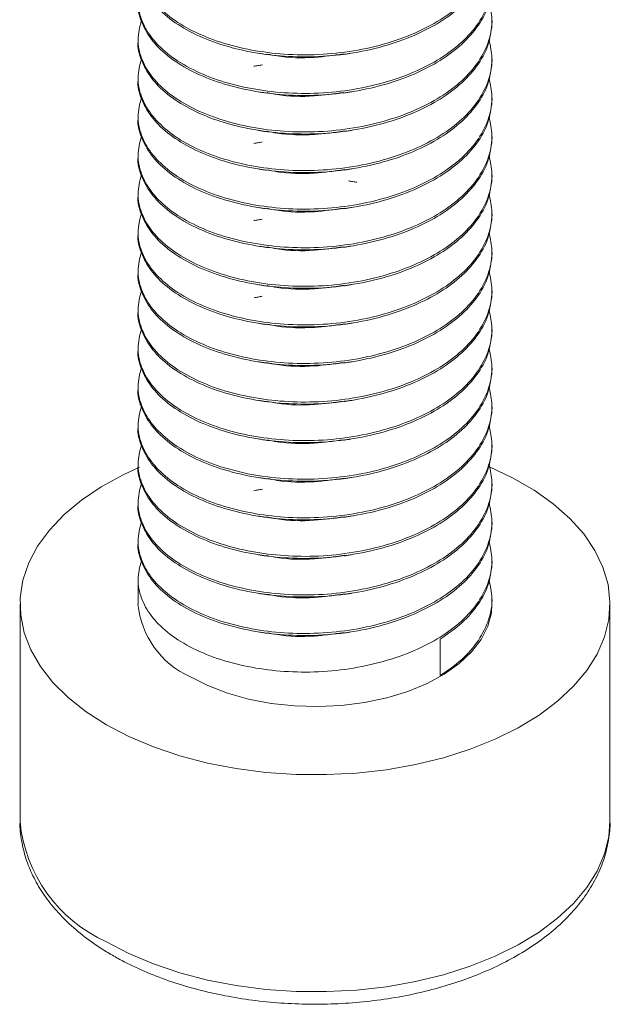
# Model space of a CAD drawing. Header units: millimetres. Extents: x 0 to 420, y 0 to 297.
# Tile 10 of 14: x 209 to 219, y 115 to 132. Entities that reach past the tile are written whole.
import ezdxf

# ---------------------------------------------------------------- set-up
doc = ezdxf.new("R2010")
doc.units = ezdxf.units.MM

msp = doc.modelspace()

# ---------------------------------------------------------------- linework, layer by layer
at = {"color": 7, "linetype": 'Continuous', "lineweight": 15}
for p, q in [((217.327, 131.897), (217.327, 131.931)), ((211.327, 131.605), (211.327, 131.57)), ((217.327, 131.244), (217.327, 131.278)), ((211.327, 130.952), (211.327, 130.917)), ((217.327, 130.59), (217.327, 130.625)), ((211.327, 130.298), (211.327, 130.264)), ((217.327, 129.937), (217.327, 129.972)), ((211.327, 129.645), (211.327, 129.611)), ((217.327, 129.284), (217.327, 129.318)), ((211.327, 128.992), (211.327, 128.957)), ((217.327, 128.631), (217.327, 128.665)), ((211.327, 128.339), (211.327, 128.304)), ((217.327, 127.978), (217.327, 128.012)), ((211.327, 127.685), (211.327, 127.651)), ((217.327, 127.324), (217.327, 127.359)), ((211.327, 127.032), (211.327, 126.998)), ((217.327, 126.671), (217.327, 126.706)), ((211.327, 126.379), (211.327, 126.344)), ((217.327, 126.018), (217.327, 126.052)), ((211.327, 125.726), (211.327, 125.691)), ((217.327, 125.365), (217.327, 125.399)), ((211.327, 125.072), (211.327, 125.038)), ((217.327, 124.711), (217.327, 124.746)), ((211.327, 124.419), (211.327, 124.385)), ((217.327, 124.058), (217.327, 124.093)), ((211.327, 123.766), (211.327, 123.731)), ((217.327, 123.405), (217.327, 123.439)), ((211.327, 123.113), (211.327, 123.078)), ((217.327, 122.752), (217.327, 122.786)), ((211.327, 122.46), (211.327, 122.034)), ((217.327, 122.034), (217.327, 122.133)), ((209.327, 122.034), (209.327, 118.36)), ((219.327, 118.36), (219.327, 122.034)), ((216.449, 121.444), (216.449, 120.826))]:
    msp.add_line(p, q, dxfattribs=at)
at = {"color": 7, "linetype": 'Continuous', "lineweight": 15, "flags": 128}
for points in [[(211.35, 124.353), (211.075, 124.226), (210.702, 124.022), (210.367, 123.796), (210.074, 123.552), (209.826, 123.291), (209.626, 123.017), (209.476, 122.733), (209.377, 122.441), (209.331, 122.145), (209.338, 121.848), (209.397, 121.553), (209.509, 121.263), (209.672, 120.981), (209.884, 120.71), (210.143, 120.454), (210.447, 120.214), (210.792, 119.993)], [(210.792, 119.993), (211.174, 119.794), (211.59, 119.619), (212.034, 119.469), (212.503, 119.346), (212.992, 119.252), (213.494, 119.188), (214.006, 119.154), (214.52, 119.15), (215.033, 119.176), (215.538, 119.233), (216.031, 119.32), (216.505, 119.436), (216.956, 119.579), (217.38, 119.748), (217.771, 119.941), (218.125, 120.157), (218.439, 120.392), (218.71, 120.645), (218.934, 120.912), (219.11, 121.192), (219.234, 121.48), (219.307, 121.774), (219.327, 122.071), (219.294, 122.368), (219.208, 122.661), (219.071, 122.947), (218.883, 123.224), (218.647, 123.488), (218.365, 123.737), (218.04, 123.967), (217.676, 124.177), (217.287, 124.361)], [(212.206, 120.809), (212.508, 120.657), (212.842, 120.529), (213.202, 120.428), (213.583, 120.356), (213.977, 120.314), (214.377, 120.302), (214.777, 120.322), (215.168, 120.372), (215.544, 120.451), (215.899, 120.559), (216.226, 120.693), (216.518, 120.851), (216.772, 121.03), (216.982, 121.227), (217.144, 121.439), (217.257, 121.661), (217.317, 121.889), (217.327, 122.034)]]:
    msp.add_lwpolyline(points, dxfattribs=at)
at = {"color": 8, "linetype": 'Continuous', "lineweight": 15, "flags": 128}
msp.add_lwpolyline([(210.792, 116.319), (211.174, 116.119), (211.59, 115.944), (212.034, 115.795), (212.503, 115.672), (212.992, 115.578), (213.494, 115.513), (214.006, 115.479), (214.52, 115.475), (215.033, 115.502), (215.538, 115.559), (216.031, 115.646), (216.505, 115.761), (216.956, 115.904), (217.38, 116.073), (217.771, 116.267), (218.125, 116.482), (218.439, 116.718), (218.71, 116.97), (218.934, 117.238), (219.11, 117.517), (219.234, 117.806), (219.307, 118.1), (219.327, 118.36)], dxfattribs=at)
at = {"color": 7, "linetype": 'Continuous', "lineweight": 15}
msp.add_arc((212.83, 122.185), 1.511, 185.7368, 245.5834, dxfattribs=at)
at = {"color": 8, "linetype": 'Continuous', "lineweight": 15}
msp.add_arc((211.81, 118.595), 2.494, 185.4246, 245.8955, dxfattribs=at)
at = {"color": 7, "linetype": 'Continuous', "lineweight": 15}
for points, knots in [([(217.277, 133.545), (217.3, 133.446), (217.351, 133.225), (217.288, 132.878), (217.116, 132.525), (216.833, 132.202), (216.462, 131.923), (216.011, 131.69), (215.489, 131.506), (214.913, 131.383), (214.319, 131.329), (213.735, 131.344), (213.177, 131.423), (212.656, 131.562), (212.192, 131.759), (211.812, 132.006), (211.536, 132.286), (211.369, 132.59), (211.303, 132.906), (211.357, 133.117), (211.384, 133.223)], [0, 0, 0, 0, 0.046777, 0.103697, 0.160998, 0.217541, 0.272273, 0.327006, 0.383549, 0.44085, 0.49777, 0.553212, 0.607437, 0.663486, 0.72066, 0.777833, 0.833882, 0.888107, 0.943549, 1, 1, 1, 1]), ([(217.326, 133.203), (217.316, 133.084), (217.294, 132.842), (217.114, 132.49), (216.834, 132.168), (216.462, 131.889), (216.011, 131.655), (215.489, 131.471), (214.913, 131.349), (214.319, 131.295), (213.735, 131.309), (213.177, 131.388), (212.656, 131.527), (212.192, 131.725), (211.813, 131.971), (211.534, 132.251), (211.376, 132.555), (211.309, 132.767), (211.328, 132.874), (211.329, 132.877)], [0, 0, 0, 0, 0.062023, 0.125921, 0.188973, 0.250005, 0.311038, 0.37409, 0.437987, 0.501458, 0.563283, 0.62375, 0.68625, 0.750005, 0.81376, 0.87626, 0.936727, 0.998552, 1, 1, 1, 1]), ([(217.277, 132.892), (217.3, 132.792), (217.351, 132.572), (217.288, 132.225), (217.116, 131.872), (216.833, 131.549), (216.462, 131.27), (216.011, 131.036), (215.489, 130.853), (214.913, 130.73), (214.319, 130.676), (213.735, 130.69), (213.177, 130.77), (212.656, 130.908), (212.192, 131.106), (211.812, 131.352), (211.536, 131.633), (211.369, 131.937), (211.303, 132.253), (211.357, 132.464), (211.384, 132.57)], [0, 0, 0, 0, 0.046777, 0.103697, 0.160998, 0.217541, 0.272273, 0.327006, 0.383549, 0.44085, 0.49777, 0.553212, 0.607437, 0.663486, 0.72066, 0.777833, 0.833882, 0.888107, 0.943549, 1, 1, 1, 1]), ([(217.326, 132.55), (217.316, 132.431), (217.294, 132.188), (217.114, 131.837), (216.834, 131.514), (216.462, 131.235), (216.011, 131.002), (215.489, 130.818), (214.913, 130.695), (214.319, 130.641), (213.735, 130.656), (213.177, 130.735), (212.656, 130.874), (212.192, 131.071), (211.813, 131.318), (211.534, 131.598), (211.376, 131.902), (211.309, 132.114), (211.328, 132.221), (211.329, 132.223)], [0, 0, 0, 0, 0.062023, 0.125921, 0.188973, 0.250005, 0.311038, 0.37409, 0.437987, 0.501458, 0.563283, 0.62375, 0.68625, 0.750005, 0.81376, 0.87626, 0.936727, 0.998552, 1, 1, 1, 1]), ([(217.277, 132.238), (217.3, 132.139), (217.351, 131.919), (217.288, 131.572), (217.116, 131.218), (216.833, 130.896), (216.462, 130.617), (216.011, 130.383), (215.489, 130.2), (214.913, 130.077), (214.319, 130.023), (213.735, 130.037), (213.177, 130.116), (212.656, 130.255), (212.192, 130.453), (211.812, 130.699), (211.536, 130.979), (211.369, 131.283), (211.303, 131.6), (211.357, 131.81), (211.384, 131.917)], [0, 0, 0, 0, 0.046777, 0.103697, 0.160998, 0.217541, 0.272273, 0.327006, 0.383549, 0.44085, 0.49777, 0.553212, 0.607437, 0.663486, 0.72066, 0.777833, 0.833882, 0.888107, 0.943549, 1, 1, 1, 1]), ([(217.326, 131.897), (217.316, 131.778), (217.294, 131.535), (217.114, 131.184), (216.834, 130.861), (216.462, 130.582), (216.011, 130.349), (215.489, 130.165), (214.913, 130.042), (214.319, 129.988), (213.735, 130.003), (213.177, 130.082), (212.656, 130.221), (212.192, 130.418), (211.813, 130.665), (211.534, 130.945), (211.376, 131.249), (211.309, 131.461), (211.328, 131.568), (211.329, 131.57)], [0, 0, 0, 0, 0.062023, 0.125921, 0.188973, 0.250005, 0.311038, 0.37409, 0.437987, 0.501458, 0.563283, 0.62375, 0.68625, 0.750005, 0.81376, 0.87626, 0.936727, 0.998552, 1, 1, 1, 1]), ([(217.277, 131.585), (217.3, 131.486), (217.351, 131.266), (217.288, 130.919), (217.116, 130.565), (216.833, 130.243), (216.462, 129.963), (216.011, 129.73), (215.489, 129.546), (214.913, 129.424), (214.319, 129.369), (213.735, 129.384), (213.177, 129.463), (212.656, 129.602), (212.192, 129.799), (211.812, 130.046), (211.536, 130.326), (211.369, 130.63), (211.303, 130.947), (211.357, 131.157), (211.384, 131.263)], [0, 0, 0, 0, 0.046777, 0.103697, 0.160998, 0.217541, 0.272273, 0.327006, 0.383549, 0.44085, 0.49777, 0.553212, 0.607437, 0.663486, 0.72066, 0.777833, 0.833882, 0.888107, 0.943549, 1, 1, 1, 1]), ([(217.326, 131.244), (217.316, 131.124), (217.294, 130.882), (217.114, 130.531), (216.834, 130.208), (216.462, 129.929), (216.011, 129.695), (215.489, 129.512), (214.913, 129.389), (214.319, 129.335), (213.735, 129.349), (213.177, 129.429), (212.656, 129.567), (212.192, 129.765), (211.813, 130.011), (211.534, 130.292), (211.376, 130.595), (211.309, 130.808), (211.328, 130.915), (211.329, 130.917)], [0, 0, 0, 0, 0.062023, 0.125921, 0.188973, 0.250005, 0.311038, 0.37409, 0.437987, 0.501458, 0.563283, 0.62375, 0.68625, 0.750005, 0.81376, 0.87626, 0.936727, 0.998552, 1, 1, 1, 1]), ([(213.387, 131.362), (213.411, 131.358), (213.455, 131.351), (213.496, 131.344), (213.513, 131.341)], [0, 0, 0, 0, 0.561908, 1, 1, 1, 1]), ([(214.812, 131.354), (214.647, 131.33), (214.274, 131.276), (213.823, 131.287), (213.575, 131.338), (213.521, 131.35)], [0, 0, 0, 0, 0.3803615, 0.8653348, 1, 1, 1, 1]), ([(214.813, 131.344), (214.833, 131.347), (214.873, 131.354), (214.915, 131.361), (214.936, 131.364)], [0, 0, 0, 0, 0.499975, 1, 1, 1, 1]), ([(213.435, 131.168), (213.41, 131.164), (213.36, 131.155), (213.314, 131.147), (213.29, 131.143)], [0, 0, 0, 0, 0.499913, 1, 1, 1, 1]), ([(217.277, 130.932), (217.3, 130.833), (217.351, 130.612), (217.288, 130.266), (217.116, 129.912), (216.833, 129.589), (216.462, 129.31), (216.011, 129.077), (215.489, 128.893), (214.913, 128.77), (214.319, 128.716), (213.735, 128.731), (213.177, 128.81), (212.656, 128.949), (212.192, 129.146), (211.812, 129.393), (211.536, 129.673), (211.369, 129.977), (211.303, 130.294), (211.357, 130.504), (211.384, 130.61)], [0, 0, 0, 0, 0.046777, 0.103697, 0.160998, 0.217541, 0.272273, 0.327006, 0.383549, 0.44085, 0.49777, 0.553212, 0.607437, 0.663486, 0.72066, 0.777833, 0.833882, 0.888107, 0.943549, 1, 1, 1, 1]), ([(213.375, 130.71), (213.397, 130.707), (213.44, 130.7), (213.487, 130.692), (213.51, 130.689)], [0, 0, 0, 0, 0.500062, 1, 1, 1, 1]), ([(214.815, 130.691), (214.837, 130.695), (214.881, 130.702), (214.927, 130.709), (214.95, 130.713)], [0, 0, 0, 0, 0.499945, 1, 1, 1, 1]), ([(217.326, 130.591), (217.316, 130.471), (217.294, 130.229), (217.114, 129.877), (216.834, 129.555), (216.462, 129.276), (216.011, 129.042), (215.489, 128.859), (214.913, 128.736), (214.319, 128.682), (213.735, 128.696), (213.177, 128.776), (212.656, 128.914), (212.192, 129.112), (211.813, 129.358), (211.534, 129.638), (211.376, 129.942), (211.309, 130.154), (211.328, 130.261), (211.329, 130.264)], [0, 0, 0, 0, 0.062023, 0.125921, 0.188973, 0.250005, 0.311038, 0.37409, 0.437987, 0.501458, 0.563283, 0.62375, 0.68625, 0.750005, 0.81376, 0.87626, 0.936727, 0.998552, 1, 1, 1, 1]), ([(214.814, 130.701), (214.649, 130.677), (214.275, 130.623), (213.822, 130.633), (213.572, 130.686), (213.517, 130.697)], [0, 0, 0, 0, 0.380531, 0.863184, 1, 1, 1, 1]), ([(217.277, 130.279), (217.3, 130.179), (217.351, 129.959), (217.288, 129.612), (217.116, 129.259), (216.833, 128.936), (216.462, 128.657), (216.011, 128.424), (215.489, 128.24), (214.913, 128.117), (214.319, 128.063), (213.735, 128.077), (213.177, 128.157), (212.656, 128.295), (212.192, 128.493), (211.812, 128.739), (211.536, 129.02), (211.369, 129.324), (211.303, 129.64), (211.357, 129.851), (211.384, 129.957)], [0, 0, 0, 0, 0.046777, 0.103697, 0.160998, 0.217541, 0.272273, 0.327006, 0.383549, 0.44085, 0.49777, 0.553212, 0.607437, 0.663486, 0.72066, 0.777833, 0.833882, 0.888107, 0.943549, 1, 1, 1, 1]), ([(213.369, 130.058), (213.39, 130.055), (213.433, 130.048), (213.48, 130.04), (213.503, 130.037)], [0, 0, 0, 0, 0.500071, 1, 1, 1, 1]), ([(214.824, 130.049), (214.656, 130.024), (214.278, 129.97), (213.82, 129.98), (213.568, 130.033), (213.51, 130.045)], [0, 0, 0, 0, 0.383089, 0.85927, 1, 1, 1, 1]), ([(214.825, 130.04), (214.847, 130.043), (214.89, 130.05), (214.936, 130.058), (214.958, 130.061)], [0, 0, 0, 0, 0.499956, 1, 1, 1, 1]), ([(217.326, 129.937), (217.316, 129.818), (217.294, 129.575), (217.114, 129.224), (216.834, 128.902), (216.462, 128.622), (216.011, 128.389), (215.489, 128.205), (214.913, 128.083), (214.319, 128.028), (213.735, 128.043), (213.177, 128.122), (212.656, 128.261), (212.192, 128.458), (211.813, 128.705), (211.534, 128.985), (211.376, 129.289), (211.309, 129.501), (211.328, 129.608), (211.329, 129.611)], [0, 0, 0, 0, 0.062023, 0.125921, 0.188973, 0.250005, 0.311038, 0.37409, 0.437987, 0.501458, 0.563283, 0.62375, 0.68625, 0.750005, 0.81376, 0.87626, 0.936727, 0.998552, 1, 1, 1, 1]), ([(213.434, 129.862), (213.409, 129.857), (213.359, 129.849), (213.313, 129.841), (213.29, 129.837)], [0, 0, 0, 0, 0.499905, 1, 1, 1, 1]), ([(217.277, 129.625), (217.3, 129.526), (217.351, 129.306), (217.288, 128.959), (217.116, 128.605), (216.833, 128.283), (216.462, 128.004), (216.011, 127.77), (215.489, 127.587), (214.913, 127.464), (214.319, 127.41), (213.735, 127.424), (213.177, 127.504), (212.656, 127.642), (212.192, 127.84), (211.812, 128.086), (211.536, 128.366), (211.369, 128.67), (211.303, 128.987), (211.357, 129.197), (211.384, 129.304)], [0, 0, 0, 0, 0.046777, 0.103697, 0.160998, 0.217541, 0.272273, 0.327006, 0.383549, 0.44085, 0.49777, 0.553212, 0.607437, 0.663486, 0.72066, 0.777833, 0.833882, 0.888107, 0.943549, 1, 1, 1, 1]), ([(213.367, 129.405), (213.388, 129.402), (213.431, 129.395), (213.476, 129.388), (213.499, 129.384)], [0, 0, 0, 0, 0.500082, 1, 1, 1, 1]), ([(214.826, 129.396), (214.657, 129.371), (214.279, 129.317), (213.818, 129.327), (213.565, 129.381), (213.506, 129.393)], [0, 0, 0, 0, 0.382723, 0.85688, 1, 1, 1, 1]), ([(214.827, 129.387), (214.848, 129.39), (214.891, 129.397), (214.935, 129.404), (214.958, 129.408)], [0, 0, 0, 0, 0.499964, 1, 1, 1, 1]), ([(217.326, 129.284), (217.316, 129.165), (217.294, 128.922), (217.114, 128.571), (216.834, 128.248), (216.462, 127.969), (216.011, 127.736), (215.489, 127.552), (214.913, 127.429), (214.319, 127.375), (213.735, 127.39), (213.177, 127.469), (212.656, 127.608), (212.192, 127.805), (211.813, 128.052), (211.534, 128.332), (211.376, 128.636), (211.309, 128.848), (211.328, 128.955), (211.329, 128.957)], [0, 0, 0, 0, 0.062023, 0.125921, 0.188973, 0.250005, 0.311038, 0.37409, 0.437987, 0.501458, 0.563283, 0.62375, 0.68625, 0.750005, 0.81376, 0.87626, 0.936727, 0.998552, 1, 1, 1, 1]), ([(215.038, 129.179), (215.013, 129.183), (214.964, 129.191), (214.917, 129.2), (214.894, 129.204)], [0, 0, 0, 0, 0.500034, 1, 1, 1, 1]), ([(217.277, 128.972), (217.3, 128.873), (217.351, 128.653), (217.288, 128.306), (217.116, 127.952), (216.833, 127.63), (216.462, 127.351), (216.011, 127.117), (215.489, 126.933), (214.913, 126.811), (214.319, 126.756), (213.735, 126.771), (213.177, 126.85), (212.656, 126.989), (212.192, 127.187), (211.812, 127.433), (211.536, 127.713), (211.369, 128.017), (211.303, 128.334), (211.357, 128.544), (211.384, 128.65)], [0, 0, 0, 0, 0.046777, 0.103697, 0.160998, 0.217541, 0.272273, 0.327006, 0.383549, 0.44085, 0.49777, 0.553212, 0.607437, 0.663486, 0.72066, 0.777833, 0.833882, 0.888107, 0.943549, 1, 1, 1, 1]), ([(213.376, 128.751), (213.396, 128.747), (213.435, 128.741), (213.479, 128.734), (213.501, 128.73)], [0, 0, 0, 0, 0.500107, 1, 1, 1, 1]), ([(214.821, 128.742), (214.654, 128.718), (214.277, 128.663), (213.819, 128.674), (213.567, 128.727), (213.508, 128.739)], [0, 0, 0, 0, 0.381157, 0.857821, 1, 1, 1, 1]), ([(214.823, 128.733), (214.843, 128.736), (214.885, 128.743), (214.928, 128.75), (214.95, 128.753)], [0, 0, 0, 0, 0.49997, 1, 1, 1, 1]), ([(217.326, 128.631), (217.316, 128.511), (217.294, 128.269), (217.114, 127.918), (216.834, 127.595), (216.462, 127.316), (216.011, 127.083), (215.489, 126.899), (214.913, 126.776), (214.319, 126.722), (213.735, 126.736), (213.177, 126.816), (212.656, 126.954), (212.192, 127.152), (211.813, 127.398), (211.534, 127.679), (211.376, 127.982), (211.309, 128.195), (211.328, 128.302), (211.329, 128.304)], [0, 0, 0, 0, 0.062023, 0.125921, 0.188973, 0.250005, 0.311038, 0.37409, 0.437987, 0.501458, 0.563283, 0.62375, 0.68625, 0.750005, 0.81376, 0.87626, 0.936727, 0.998552, 1, 1, 1, 1]), ([(213.433, 128.555), (213.409, 128.551), (213.36, 128.542), (213.314, 128.534), (213.292, 128.53)], [0, 0, 0, 0, 0.499895, 1, 1, 1, 1]), ([(217.277, 128.319), (217.3, 128.22), (217.351, 128), (217.288, 127.653), (217.116, 127.299), (216.833, 126.976), (216.462, 126.697), (216.011, 126.464), (215.489, 126.28), (214.913, 126.157), (214.319, 126.103), (213.735, 126.118), (213.177, 126.197), (212.656, 126.336), (212.192, 126.533), (211.812, 126.78), (211.536, 127.06), (211.369, 127.364), (211.303, 127.681), (211.357, 127.891), (211.384, 127.997)], [0, 0, 0, 0, 0.046777, 0.103697, 0.160998, 0.217541, 0.272273, 0.327006, 0.383549, 0.44085, 0.49777, 0.553212, 0.607437, 0.663486, 0.72066, 0.777833, 0.833882, 0.888107, 0.943549, 1, 1, 1, 1]), ([(213.386, 128.096), (213.411, 128.092), (213.455, 128.085), (213.496, 128.078), (213.514, 128.075)], [0, 0, 0, 0, 0.562139, 1, 1, 1, 1]), ([(214.811, 128.088), (214.647, 128.064), (214.274, 128.01), (213.824, 128.02), (213.575, 128.072), (213.521, 128.084)], [0, 0, 0, 0, 0.380362, 0.865436, 1, 1, 1, 1]), ([(214.813, 128.078), (214.833, 128.081), (214.873, 128.088), (214.915, 128.095), (214.936, 128.098)], [0, 0, 0, 0, 0.4999747, 1, 1, 1, 1]), ([(217.326, 127.978), (217.316, 127.858), (217.294, 127.616), (217.114, 127.264), (216.834, 126.942), (216.462, 126.663), (216.011, 126.429), (215.489, 126.246), (214.913, 126.123), (214.319, 126.069), (213.735, 126.083), (213.177, 126.163), (212.656, 126.301), (212.192, 126.499), (211.813, 126.745), (211.534, 127.026), (211.376, 127.329), (211.309, 127.541), (211.328, 127.648), (211.329, 127.651)], [0, 0, 0, 0, 0.062023, 0.125921, 0.188973, 0.250005, 0.311038, 0.37409, 0.437987, 0.501458, 0.563283, 0.62375, 0.68625, 0.750005, 0.81376, 0.87626, 0.936727, 0.998552, 1, 1, 1, 1]), ([(217.277, 127.666), (217.3, 127.566), (217.351, 127.346), (217.288, 126.999), (217.116, 126.646), (216.833, 126.323), (216.462, 126.044), (216.011, 125.811), (215.489, 125.627), (214.913, 125.504), (214.319, 125.45), (213.735, 125.465), (213.177, 125.544), (212.656, 125.682), (212.192, 125.88), (211.812, 126.127), (211.536, 126.407), (211.369, 126.711), (211.303, 127.027), (211.357, 127.238), (211.384, 127.344)], [0, 0, 0, 0, 0.046777, 0.103697, 0.160998, 0.217541, 0.272273, 0.327006, 0.383549, 0.44085, 0.49777, 0.553212, 0.607437, 0.663486, 0.72066, 0.777833, 0.833882, 0.888107, 0.943549, 1, 1, 1, 1]), ([(213.375, 127.444), (213.397, 127.441), (213.44, 127.434), (213.487, 127.426), (213.51, 127.423)], [0, 0, 0, 0, 0.500062, 1, 1, 1, 1]), ([(214.814, 127.435), (214.649, 127.411), (214.275, 127.357), (213.822, 127.367), (213.572, 127.42), (213.517, 127.431)], [0, 0, 0, 0, 0.38018, 0.863058, 1, 1, 1, 1]), ([(214.815, 127.425), (214.836, 127.429), (214.88, 127.436), (214.926, 127.443), (214.949, 127.447)], [0, 0, 0, 0, 0.499946, 1, 1, 1, 1]), ([(217.326, 127.324), (217.316, 127.205), (217.294, 126.962), (217.114, 126.611), (216.834, 126.289), (216.462, 126.01), (216.011, 125.776), (215.489, 125.592), (214.913, 125.47), (214.319, 125.415), (213.735, 125.43), (213.177, 125.509), (212.656, 125.648), (212.192, 125.846), (211.813, 126.092), (211.534, 126.372), (211.376, 126.676), (211.309, 126.888), (211.328, 126.995), (211.329, 126.998)], [0, 0, 0, 0, 0.062023, 0.125921, 0.188973, 0.250005, 0.311038, 0.37409, 0.437987, 0.501458, 0.563283, 0.62375, 0.68625, 0.750005, 0.81376, 0.87626, 0.936727, 0.998552, 1, 1, 1, 1]), ([(213.434, 127.249), (213.41, 127.245), (213.361, 127.236), (213.317, 127.228), (213.295, 127.224)], [0, 0, 0, 0, 0.499886, 1, 1, 1, 1]), ([(217.277, 127.012), (217.3, 126.913), (217.351, 126.693), (217.288, 126.346), (217.116, 125.993), (216.833, 125.67), (216.462, 125.391), (216.011, 125.157), (215.489, 124.974), (214.913, 124.851), (214.319, 124.797), (213.735, 124.811), (213.177, 124.891), (212.656, 125.029), (212.192, 125.227), (211.812, 125.473), (211.536, 125.754), (211.369, 126.057), (211.303, 126.374), (211.357, 126.585), (211.384, 126.691)], [0, 0, 0, 0, 0.046777, 0.103697, 0.160998, 0.217541, 0.272273, 0.327006, 0.383549, 0.44085, 0.49777, 0.553212, 0.607437, 0.663486, 0.72066, 0.777833, 0.833882, 0.888107, 0.943549, 1, 1, 1, 1]), ([(213.369, 126.792), (213.39, 126.789), (213.433, 126.782), (213.48, 126.774), (213.503, 126.77)], [0, 0, 0, 0, 0.5000708, 1, 1, 1, 1]), ([(214.824, 126.783), (214.656, 126.758), (214.278, 126.704), (213.82, 126.714), (213.568, 126.767), (213.51, 126.779)], [0, 0, 0, 0, 0.383094, 0.859241, 1, 1, 1, 1]), ([(214.826, 126.774), (214.847, 126.777), (214.89, 126.784), (214.936, 126.791), (214.958, 126.795)], [0, 0, 0, 0, 0.499956, 1, 1, 1, 1]), ([(217.326, 126.671), (217.316, 126.552), (217.294, 126.309), (217.114, 125.958), (216.834, 125.635), (216.462, 125.356), (216.011, 125.123), (215.489, 124.939), (214.913, 124.816), (214.319, 124.762), (213.735, 124.777), (213.177, 124.856), (212.656, 124.995), (212.192, 125.192), (211.813, 125.439), (211.534, 125.719), (211.376, 126.023), (211.309, 126.235), (211.328, 126.342), (211.329, 126.344)], [0, 0, 0, 0, 0.062023, 0.125921, 0.188973, 0.250005, 0.311038, 0.37409, 0.437987, 0.501458, 0.563283, 0.62375, 0.68625, 0.750005, 0.81376, 0.87626, 0.936727, 0.998552, 1, 1, 1, 1]), ([(217.277, 126.359), (217.3, 126.26), (217.351, 126.04), (217.288, 125.693), (217.116, 125.339), (216.833, 125.017), (216.462, 124.738), (216.011, 124.504), (215.489, 124.32), (214.913, 124.198), (214.319, 124.144), (213.735, 124.158), (213.177, 124.237), (212.656, 124.376), (212.192, 124.574), (211.812, 124.82), (211.536, 125.1), (211.369, 125.404), (211.303, 125.721), (211.357, 125.931), (211.384, 126.037)], [0, 0, 0, 0, 0.046777, 0.103697, 0.160998, 0.217541, 0.272273, 0.327006, 0.383549, 0.44085, 0.49777, 0.553212, 0.607437, 0.663486, 0.72066, 0.777833, 0.833882, 0.888107, 0.943549, 1, 1, 1, 1]), ([(213.367, 126.139), (213.389, 126.136), (213.431, 126.129), (213.476, 126.122), (213.499, 126.118)], [0, 0, 0, 0, 0.500083, 1, 1, 1, 1]), ([(214.826, 126.13), (214.657, 126.105), (214.279, 126.051), (213.818, 126.061), (213.565, 126.114), (213.506, 126.127)], [0, 0, 0, 0, 0.382712, 0.856869, 1, 1, 1, 1]), ([(214.827, 126.121), (214.848, 126.124), (214.891, 126.131), (214.935, 126.138), (214.958, 126.142)], [0, 0, 0, 0, 0.499964, 1, 1, 1, 1]), ([(217.326, 126.018), (217.316, 125.898), (217.294, 125.656), (217.114, 125.305), (216.834, 124.982), (216.462, 124.703), (216.011, 124.47), (215.489, 124.286), (214.913, 124.163), (214.319, 124.109), (213.735, 124.124), (213.177, 124.203), (212.656, 124.342), (212.192, 124.539), (211.813, 124.786), (211.534, 125.066), (211.376, 125.369), (211.309, 125.582), (211.328, 125.689), (211.329, 125.691)], [0, 0, 0, 0, 0.062023, 0.125921, 0.188973, 0.250005, 0.311038, 0.37409, 0.437987, 0.501458, 0.563283, 0.62375, 0.68625, 0.750005, 0.81376, 0.87626, 0.936727, 0.998552, 1, 1, 1, 1]), ([(217.277, 125.706), (217.3, 125.607), (217.351, 125.387), (217.288, 125.04), (217.116, 124.686), (216.833, 124.363), (216.462, 124.084), (216.011, 123.851), (215.489, 123.667), (214.913, 123.544), (214.319, 123.49), (213.735, 123.505), (213.177, 123.584), (212.656, 123.723), (212.192, 123.92), (211.812, 124.167), (211.536, 124.447), (211.369, 124.751), (211.303, 125.068), (211.357, 125.278), (211.384, 125.384)], [0, 0, 0, 0, 0.046777, 0.103697, 0.160998, 0.217541, 0.272273, 0.327006, 0.383549, 0.44085, 0.49777, 0.553212, 0.607437, 0.663486, 0.72066, 0.777833, 0.833882, 0.888107, 0.943549, 1, 1, 1, 1]), ([(213.376, 125.485), (213.396, 125.481), (213.435, 125.475), (213.479, 125.468), (213.501, 125.464)], [0, 0, 0, 0, 0.500107, 1, 1, 1, 1]), ([(214.821, 125.476), (214.654, 125.452), (214.277, 125.397), (213.819, 125.408), (213.567, 125.461), (213.509, 125.473)], [0, 0, 0, 0, 0.381144, 0.85785, 1, 1, 1, 1]), ([(214.822, 125.467), (214.843, 125.47), (214.884, 125.477), (214.928, 125.484), (214.95, 125.487)], [0, 0, 0, 0, 0.49997, 1, 1, 1, 1]), ([(217.326, 125.365), (217.316, 125.245), (217.294, 125.003), (217.114, 124.652), (216.834, 124.329), (216.462, 124.05), (216.011, 123.816), (215.489, 123.633), (214.913, 123.51), (214.319, 123.456), (213.735, 123.47), (213.177, 123.55), (212.656, 123.688), (212.192, 123.886), (211.813, 124.132), (211.534, 124.413), (211.376, 124.716), (211.309, 124.929), (211.328, 125.035), (211.329, 125.038)], [0, 0, 0, 0, 0.062023, 0.125921, 0.188973, 0.250005, 0.311038, 0.37409, 0.437987, 0.501458, 0.563283, 0.62375, 0.68625, 0.750005, 0.81376, 0.87626, 0.936727, 0.998552, 1, 1, 1, 1]), ([(217.277, 125.053), (217.3, 124.954), (217.351, 124.733), (217.288, 124.386), (217.116, 124.033), (216.833, 123.71), (216.462, 123.431), (216.011, 123.198), (215.489, 123.014), (214.913, 122.891), (214.319, 122.837), (213.735, 122.852), (213.177, 122.931), (212.656, 123.07), (212.192, 123.267), (211.812, 123.514), (211.536, 123.794), (211.369, 124.098), (211.303, 124.414), (211.357, 124.625), (211.384, 124.731)], [0, 0, 0, 0, 0.046777, 0.103697, 0.160998, 0.217541, 0.272273, 0.327006, 0.383549, 0.44085, 0.49777, 0.553212, 0.607437, 0.663486, 0.72066, 0.777833, 0.833882, 0.888107, 0.943549, 1, 1, 1, 1]), ([(217.326, 124.711), (217.316, 124.592), (217.294, 124.349), (217.114, 123.998), (216.834, 123.676), (216.462, 123.397), (216.011, 123.163), (215.489, 122.979), (214.913, 122.857), (214.319, 122.803), (213.735, 122.817), (213.177, 122.896), (212.656, 123.035), (212.192, 123.233), (211.813, 123.479), (211.534, 123.759), (211.376, 124.063), (211.309, 124.275), (211.328, 124.382), (211.329, 124.385)], [0, 0, 0, 0, 0.062023, 0.125921, 0.188973, 0.250005, 0.311038, 0.37409, 0.437987, 0.501458, 0.563283, 0.62375, 0.68625, 0.750005, 0.81376, 0.87626, 0.936727, 0.998552, 1, 1, 1, 1]), ([(213.386, 124.83), (213.411, 124.826), (213.455, 124.819), (213.496, 124.812), (213.514, 124.809)], [0, 0, 0, 0, 0.562153, 1, 1, 1, 1]), ([(214.811, 124.821), (214.647, 124.798), (214.274, 124.744), (213.824, 124.754), (213.575, 124.806), (213.521, 124.817)], [0, 0, 0, 0, 0.380368, 0.86555, 1, 1, 1, 1]), ([(214.813, 124.812), (214.833, 124.815), (214.873, 124.822), (214.915, 124.828), (214.936, 124.832)], [0, 0, 0, 0, 0.499975, 1, 1, 1, 1]), ([(217.277, 124.4), (217.3, 124.3), (217.351, 124.08), (217.288, 123.733), (217.116, 123.38), (216.833, 123.057), (216.462, 122.778), (216.011, 122.544), (215.489, 122.361), (214.913, 122.238), (214.319, 122.184), (213.735, 122.198), (213.177, 122.278), (212.656, 122.416), (212.192, 122.614), (211.812, 122.86), (211.536, 123.141), (211.369, 123.444), (211.303, 123.761), (211.357, 123.972), (211.384, 124.078)], [0, 0, 0, 0, 0.046777, 0.103697, 0.160998, 0.217541, 0.272273, 0.327006, 0.383549, 0.44085, 0.49777, 0.553212, 0.607437, 0.663486, 0.72066, 0.777833, 0.833882, 0.888107, 0.943549, 1, 1, 1, 1]), ([(217.326, 124.058), (217.316, 123.939), (217.294, 123.696), (217.114, 123.345), (216.834, 123.022), (216.462, 122.743), (216.011, 122.51), (215.489, 122.326), (214.913, 122.203), (214.319, 122.149), (213.735, 122.164), (213.177, 122.243), (212.656, 122.382), (212.192, 122.579), (211.813, 122.826), (211.534, 123.106), (211.376, 123.41), (211.309, 123.622), (211.328, 123.729), (211.329, 123.731)], [0, 0, 0, 0, 0.062023, 0.125921, 0.188973, 0.250005, 0.311038, 0.37409, 0.437987, 0.501458, 0.563283, 0.62375, 0.68625, 0.750005, 0.81376, 0.87626, 0.936727, 0.998552, 1, 1, 1, 1]), ([(213.375, 124.178), (213.397, 124.175), (213.44, 124.168), (213.487, 124.16), (213.51, 124.156)], [0, 0, 0, 0, 0.500062, 1, 1, 1, 1]), ([(214.814, 124.168), (214.649, 124.145), (214.275, 124.091), (213.822, 124.101), (213.572, 124.153), (213.517, 124.165)], [0, 0, 0, 0, 0.380599, 0.863103, 1, 1, 1, 1]), ([(214.816, 124.159), (214.837, 124.163), (214.881, 124.17), (214.927, 124.177), (214.95, 124.181)], [0, 0, 0, 0, 0.499945, 1, 1, 1, 1]), ([(213.435, 123.983), (213.41, 123.978), (213.36, 123.97), (213.313, 123.962), (213.29, 123.957)], [0, 0, 0, 0, 0.499912, 1, 1, 1, 1]), ([(217.277, 123.746), (217.3, 123.647), (217.351, 123.427), (217.288, 123.08), (217.116, 122.726), (216.833, 122.404), (216.462, 122.125), (216.011, 121.891), (215.489, 121.708), (214.913, 121.585), (214.319, 121.531), (213.735, 121.545), (213.177, 121.624), (212.656, 121.763), (212.192, 121.961), (211.812, 122.207), (211.536, 122.487), (211.369, 122.791), (211.303, 123.108), (211.357, 123.318), (211.384, 123.425)], [0, 0, 0, 0, 0.046777, 0.103697, 0.160998, 0.217541, 0.272273, 0.327006, 0.383549, 0.44085, 0.49777, 0.553212, 0.607437, 0.663486, 0.72066, 0.777833, 0.833882, 0.888107, 0.943549, 1, 1, 1, 1]), ([(217.326, 123.405), (217.316, 123.286), (217.294, 123.043), (217.114, 122.692), (216.834, 122.369), (216.462, 122.09), (216.011, 121.857), (215.489, 121.673), (214.913, 121.55), (214.319, 121.496), (213.735, 121.511), (213.177, 121.59), (212.656, 121.729), (212.192, 121.926), (211.813, 122.173), (211.534, 122.453), (211.376, 122.757), (211.309, 122.969), (211.328, 123.076), (211.329, 123.078)], [0, 0, 0, 0, 0.062023, 0.125921, 0.188973, 0.250005, 0.311038, 0.37409, 0.437987, 0.501458, 0.563283, 0.62375, 0.68625, 0.750005, 0.81376, 0.87626, 0.936727, 0.998552, 1, 1, 1, 1]), ([(213.369, 123.526), (213.39, 123.522), (213.433, 123.516), (213.48, 123.508), (213.503, 123.504)], [0, 0, 0, 0, 0.500071, 1, 1, 1, 1]), ([(214.824, 123.516), (214.656, 123.492), (214.278, 123.438), (213.82, 123.448), (213.568, 123.501), (213.51, 123.513)], [0, 0, 0, 0, 0.3830995, 0.8592117, 1, 1, 1, 1]), ([(214.826, 123.507), (214.847, 123.511), (214.89, 123.518), (214.936, 123.525), (214.958, 123.529)], [0, 0, 0, 0, 0.499956, 1, 1, 1, 1]), ([(217.277, 123.093), (217.3, 122.994), (217.351, 122.774), (217.288, 122.427), (217.116, 122.073), (216.833, 121.75), (216.462, 121.471), (216.011, 121.238), (215.489, 121.054), (214.913, 120.932), (214.319, 120.877), (213.735, 120.892), (213.177, 120.971), (212.656, 121.11), (212.192, 121.307), (211.812, 121.554), (211.536, 121.834), (211.369, 122.138), (211.303, 122.455), (211.357, 122.665), (211.384, 122.771)], [0, 0, 0, 0, 0.046777, 0.103697, 0.160998, 0.217541, 0.272273, 0.327006, 0.383549, 0.44085, 0.49777, 0.553212, 0.607437, 0.663486, 0.72066, 0.777833, 0.833882, 0.888107, 0.943549, 1, 1, 1, 1]), ([(214.827, 122.854), (214.848, 122.858), (214.891, 122.865), (214.935, 122.872), (214.958, 122.876)], [0, 0, 0, 0, 0.499964, 1, 1, 1, 1]), ([(213.367, 122.873), (213.388, 122.87), (213.431, 122.863), (213.476, 122.855), (213.499, 122.852)], [0, 0, 0, 0, 0.500083, 1, 1, 1, 1]), ([(214.826, 122.863), (214.657, 122.839), (214.279, 122.784), (213.818, 122.795), (213.565, 122.848), (213.506, 122.861)], [0, 0, 0, 0, 0.382701, 0.856856, 1, 1, 1, 1]), ([(217.326, 122.752), (217.316, 122.632), (217.295, 122.39), (217.113, 122.039), (216.837, 121.714), (216.577, 121.533), (216.449, 121.444)], [0, 0, 0, 0, 0.248089, 0.503673, 0.755874, 1, 1, 1, 1]), ([(217.277, 122.44), (217.3, 122.341), (217.351, 122.121), (217.288, 121.773), (217.115, 121.421), (216.837, 121.095), (216.577, 120.915), (216.449, 120.826)], [0, 0, 0, 0, 0.171802, 0.380855, 0.59131, 0.79898, 1, 1, 1, 1]), ([(213.376, 122.218), (213.396, 122.215), (213.436, 122.209), (213.479, 122.202), (213.501, 122.198)], [0, 0, 0, 0, 0.500108, 1, 1, 1, 1]), ([(214.821, 122.21), (214.654, 122.185), (214.277, 122.131), (213.819, 122.142), (213.567, 122.195), (213.509, 122.207)], [0, 0, 0, 0, 0.381131, 0.857881, 1, 1, 1, 1]), ([(214.822, 122.2), (214.843, 122.204), (214.884, 122.211), (214.928, 122.218), (214.95, 122.221)], [0, 0, 0, 0, 0.49997, 1, 1, 1, 1]), ([(213.386, 121.563), (213.411, 121.559), (213.455, 121.552), (213.496, 121.546), (213.514, 121.543)], [0, 0, 0, 0, 0.562165, 1, 1, 1, 1]), ([(214.811, 121.555), (214.647, 121.532), (214.274, 121.478), (213.824, 121.488), (213.575, 121.54), (213.521, 121.551)], [0, 0, 0, 0, 0.380369, 0.865653, 1, 1, 1, 1]), ([(214.813, 121.546), (214.833, 121.549), (214.873, 121.556), (214.915, 121.562), (214.936, 121.566)], [0, 0, 0, 0, 0.499975, 1, 1, 1, 1]), ([(210.895, 116.09), (210.96, 116.053), (211.147, 115.949), (211.478, 115.796), (211.896, 115.638), (212.336, 115.506), (212.794, 115.402), (213.265, 115.326), (213.747, 115.277), (214.233, 115.258), (214.721, 115.266), (215.205, 115.304), (215.68, 115.369), (216.144, 115.463), (216.591, 115.584), (217.018, 115.731), (217.421, 115.905), (217.796, 116.104), (218.139, 116.327), (218.445, 116.572), (218.712, 116.838), (218.934, 117.122), (219.109, 117.42), (219.236, 117.728), (219.307, 118.04), (219.335, 118.265), (219.325, 118.383), (219.324, 118.398)], [0, 0, 0, 0, 0.022777, 0.065461, 0.108082, 0.150628, 0.193091, 0.235482, 0.277819, 0.320123, 0.362421, 0.404733, 0.447081, 0.489491, 0.531989, 0.574598, 0.617336, 0.660209, 0.703198, 0.746225, 0.789122, 0.831664, 0.873588, 0.914687, 0.954911, 0.994412, 1, 1, 1, 1]), ([(209.328, 118.353), (209.328, 118.349), (209.32, 118.241), (209.35, 118.031), (209.419, 117.728), (209.54, 117.433), (209.703, 117.148), (209.911, 116.875), (210.162, 116.615), (210.455, 116.372), (210.707, 116.2), (210.86, 116.11), (210.895, 116.09)], [0, 0, 0, 0, 0.005276, 0.120903, 0.236324, 0.352518, 0.470411, 0.590525, 0.712892, 0.837116, 0.962582, 1, 1, 1, 1])]:
    msp.add_open_spline(points, degree=3, knots=knots, dxfattribs=at)

doc.saveas('drawing.dxf')
